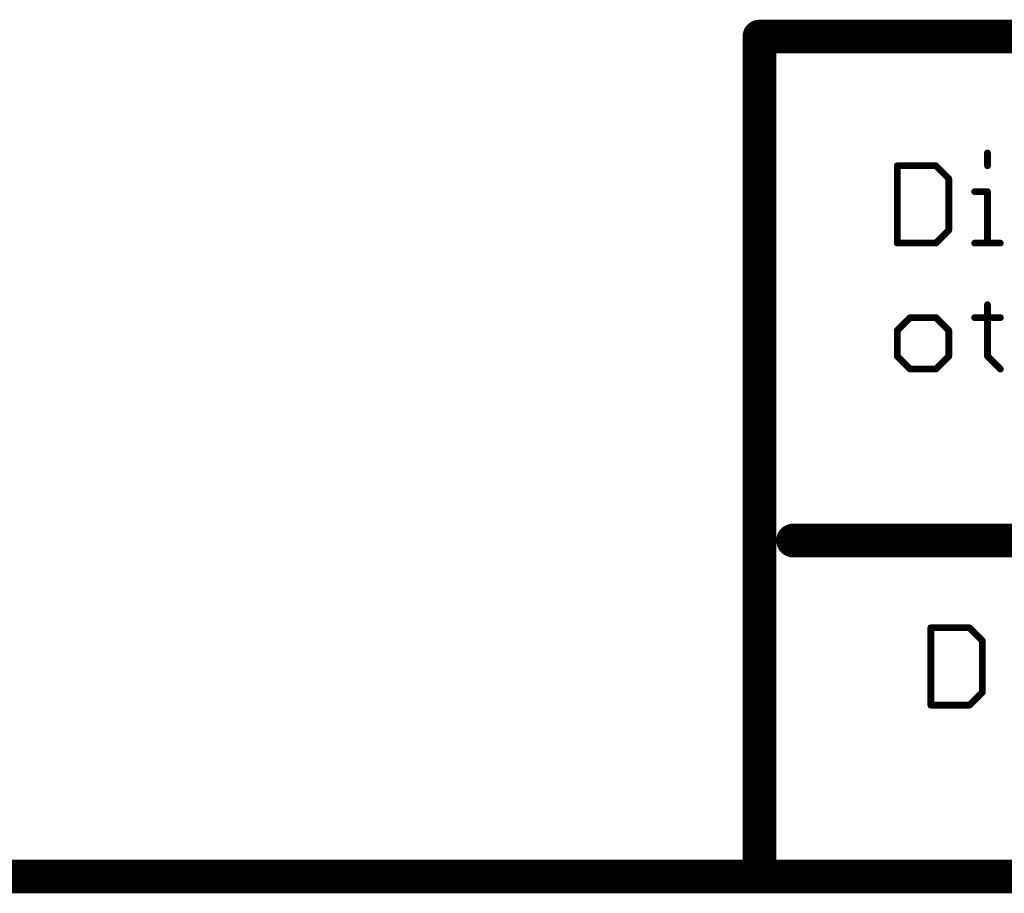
# Model space of a CAD drawing. Extents: x -1.3 to 9.2, y -4.6 to 3.5.
# Tile 68 of 215: x 4.327 to 4.912, y -4.563 to -4.043. Entities that reach past the tile are written whole.
import ezdxf

# ---------------------------------------------------------------- set-up
doc = ezdxf.new("R2010")
doc.units = 0
doc.layers.get('0').update_dxf_attribs({"linetype": 'CONTINUOUS'})
doc.layers.add('acc-ni-360-23-a_document', color=1, linetype='CONTINUOUS')

# ---------------------------------------------------------------- blocks, each defined once
blk = doc.blocks.new('D40')
at = {"const_width": 0.005}
blk.add_lwpolyline([(-0.0025, 0, 1), (0.0025, 0, 1)], format="xyb", close=True, dxfattribs=at)
blk = doc.blocks.new('D41')
at = {"const_width": 0.001}
blk.add_lwpolyline([(-0.0005, 0, 1), (0.0005, 0, 1)], format="xyb", close=True, dxfattribs=at)
blk = doc.blocks.new('D42')
at = {"const_width": 0.01}
blk.add_lwpolyline([(-0.005, 0, 1), (0.005, 0, 1)], format="xyb", close=True, dxfattribs=at)
blk = doc.blocks.new('D43')
at = {"const_width": 0.002}
blk.add_lwpolyline([(-0.001, 0, 1), (0.001, 0, 1)], format="xyb", close=True, dxfattribs=at)

msp = doc.modelspace()

# ---------------------------------------------------------------- linework, layer by layer
at = {"layer": 'acc-ni-360-23-a_document', "color": 1}
for points, const_width in [([(4.766618, -4.048, 1), (4.766618, -4.058)], 0.01), ([(4.771618, -4.053, 1), (4.761618, -4.053)], 0.01), ([(4.90333, -4.122288, 1), (4.90133, -4.122288)], 0.002), ([(4.849618, -4.129961, 1), (4.847618, -4.129961)], 0.002), ([(4.848618, -4.128961, 1), (4.848618, -4.130961)], 0.002), ([(4.872345, -4.129254, 1.000854), (4.87093, -4.130668)], 0.002), ([(4.871638, -4.130961, 1), (4.871638, -4.128961)], 0.002), ([(4.90133, -4.129961, 1), (4.90333, -4.129961)], 0.002), ([(4.880311, -4.137634, 1), (4.878311, -4.137634)], 0.002), ([(4.878604, -4.138341, 1), (4.880018, -4.136927)], 0.002), ([(4.894657, -4.144307, 1), (4.894657, -4.146307)], 0.002), ([(4.90333, -4.145307, 1), (4.90133, -4.145307)], 0.002), ([(4.90233, -4.146307, 1), (4.90233, -4.144307)], 0.002), ([(4.878311, -4.168327, 1), (4.880311, -4.168327)], 0.002), ([(4.880018, -4.169034, 1), (4.878604, -4.16762)], 0.002), ([(4.848618, -4.175, 1), (4.848618, -4.177)], 0.002), ([(4.847618, -4.176, 1), (4.849618, -4.176)], 0.002), ([(4.87093, -4.175293, 0.999854), (4.872345, -4.176707)], 0.002), ([(4.871638, -4.177, 1), (4.871638, -4.175)], 0.002), ([(4.894657, -4.175, 1), (4.894657, -4.177)], 0.002), ([(4.90133, -4.176, 1), (4.90333, -4.176)], 0.002), ([(4.910004, -4.177, 1), (4.910004, -4.175)], 0.002), ([(4.90333, -4.212634, 1), (4.90133, -4.212634)], 0.002), ([(4.856291, -4.219307, 1), (4.856291, -4.221307)], 0.002), ([(4.856998, -4.221014, 1), (4.855584, -4.2196)], 0.002), ([(4.872345, -4.2196, 1.000854), (4.87093, -4.221014)], 0.002), ([(4.871638, -4.221307, 1), (4.871638, -4.219307)], 0.002), ([(4.894657, -4.219307, 1), (4.894657, -4.221307)], 0.002), ([(4.910004, -4.221307, 1), (4.910004, -4.219307)], 0.002), ([(4.847911, -4.227273, 1.000854), (4.849325, -4.228688)], 0.002), ([(4.849618, -4.22798, 1), (4.847618, -4.22798)], 0.002), ([(4.880311, -4.22798, 1), (4.878311, -4.22798)], 0.002), ([(4.878604, -4.228688, 0.999854), (4.880018, -4.227273)], 0.002), ([(4.849325, -4.24262, 1), (4.847911, -4.244034)], 0.002), ([(4.847618, -4.243327, 1), (4.849618, -4.243327)], 0.002), ([(4.878311, -4.243327, 1), (4.880311, -4.243327)], 0.002), ([(4.880018, -4.244034, 1), (4.878604, -4.24262)], 0.002), ([(4.903037, -4.24262, 1), (4.901623, -4.244034)], 0.002), ([(4.90133, -4.243327, 1), (4.90333, -4.243327)], 0.002), ([(4.856291, -4.25, 1), (4.856291, -4.252)], 0.002), ([(4.855584, -4.251707, 1), (4.856998, -4.250293)], 0.002), ([(4.87093, -4.250293, 0.999854), (4.872345, -4.251707)], 0.002), ([(4.871638, -4.252, 1), (4.871638, -4.25)], 0.002), ([(4.909296, -4.251707, 1.000854), (4.910711, -4.250293)], 0.002), ([(4.786618, -4.348, 1), (4.786618, -4.358)], 0.01), ([(4.869618, -4.404961, 1), (4.867618, -4.404961)], 0.002), ([(4.868618, -4.403961, 1), (4.868618, -4.405961)], 0.002), ([(4.892345, -4.404254, 1.000854), (4.89093, -4.405668)], 0.002), ([(4.891638, -4.405961, 1), (4.891638, -4.403961)], 0.002), ([(4.900311, -4.412634, 1), (4.898311, -4.412634)], 0.002), ([(4.898604, -4.413341, 1), (4.900018, -4.411927)], 0.002), ([(4.898311, -4.443327, 1), (4.900311, -4.443327)], 0.002), ([(4.900018, -4.444034, 1), (4.898604, -4.44262)], 0.002), ([(4.868618, -4.45, 1), (4.868618, -4.452)], 0.002), ([(4.867618, -4.451, 1), (4.869618, -4.451)], 0.002), ([(4.89093, -4.450293, 0.999854), (4.892345, -4.451707)], 0.002), ([(4.891638, -4.452, 1), (4.891638, -4.45)], 0.002), ([(4.766618, -4.548, 1), (4.766618, -4.558)], 0.01), ([(4.766618, -4.558, 1), (4.766618, -4.548)], 0.01), ([(4.761618, -4.553, 1), (4.771618, -4.553)], 0.01)]:
    msp.add_lwpolyline(points, format="xyb", dxfattribs=dict(at, const_width=const_width))
for points, const_width in [([(4.766618, -4.053), (6.566618, -4.053)], 0.02), ([(4.766618, -4.553), (4.766618, -4.053)], 0.02), ([(4.766618, -4.048), (4.766618, -4.048)], 0.01), ([(4.766618, -4.048), (4.766618, -4.048)], 0.01), ([(4.771618, -4.053), (4.771618, -4.053)], 0.01), ([(4.771618, -4.053), (4.771618, -4.053)], 0.01), ([(4.90233, -4.129961), (4.90233, -4.122288)], 0.004), ([(4.90333, -4.122288), (4.90333, -4.122288)], 0.002), ([(4.90333, -4.122288), (4.90333, -4.122288)], 0.002), ([(4.848618, -4.176), (4.848618, -4.129961)], 0.004), ([(4.848618, -4.129961), (4.871638, -4.129961)], 0.004), ([(4.848618, -4.128961), (4.848618, -4.128961)], 0.002), ([(4.848618, -4.128961), (4.848618, -4.128961)], 0.002), ([(4.849618, -4.129961), (4.849618, -4.129961)], 0.002), ([(4.849618, -4.129961), (4.849618, -4.129961)], 0.002), ([(4.871638, -4.129961), (4.879311, -4.137634)], 0.004), ([(4.871638, -4.130961), (4.871638, -4.130961)], 0.002), ([(4.871638, -4.130961), (4.871638, -4.130961)], 0.002), ([(4.872345, -4.129254), (4.872345, -4.129254)], 0.002), ([(4.872345, -4.129254), (4.872345, -4.129254)], 0.002), ([(4.90133, -4.129961), (4.90133, -4.129961)], 0.002), ([(4.90133, -4.129961), (4.90133, -4.129961)], 0.002), ([(4.879311, -4.168327), (4.879311, -4.137634)], 0.004), ([(4.878604, -4.138341), (4.878604, -4.138341)], 0.002), ([(4.878604, -4.138341), (4.878604, -4.138341)], 0.002), ([(4.880311, -4.137634), (4.880311, -4.137634)], 0.002), ([(4.880311, -4.137634), (4.880311, -4.137634)], 0.002), ([(4.894657, -4.145307), (4.90233, -4.145307)], 0.004), ([(4.894657, -4.144307), (4.894657, -4.144307)], 0.002), ([(4.894657, -4.144307), (4.894657, -4.144307)], 0.002), ([(4.90233, -4.176), (4.90233, -4.145307)], 0.004), ([(4.90233, -4.146307), (4.90233, -4.146307)], 0.002), ([(4.90233, -4.146307), (4.90233, -4.146307)], 0.002), ([(4.90333, -4.145307), (4.90333, -4.145307)], 0.002), ([(4.90333, -4.145307), (4.90333, -4.145307)], 0.002), ([(4.871638, -4.176), (4.879311, -4.168327)], 0.004), ([(4.878311, -4.168327), (4.878311, -4.168327)], 0.002), ([(4.878311, -4.168327), (4.878311, -4.168327)], 0.002), ([(4.880018, -4.169034), (4.880018, -4.169034)], 0.002), ([(4.880018, -4.169034), (4.880018, -4.169034)], 0.002), ([(4.848618, -4.176), (4.871638, -4.176)], 0.004), ([(4.847618, -4.176), (4.847618, -4.176)], 0.002), ([(4.847618, -4.176), (4.847618, -4.176)], 0.002), ([(4.848618, -4.175), (4.848618, -4.175)], 0.002), ([(4.848618, -4.175), (4.848618, -4.175)], 0.002), ([(4.87093, -4.175293), (4.87093, -4.175293)], 0.002), ([(4.87093, -4.175293), (4.87093, -4.175293)], 0.002), ([(4.871638, -4.177), (4.871638, -4.177)], 0.002), ([(4.871638, -4.177), (4.871638, -4.177)], 0.002), ([(4.894657, -4.176), (4.910004, -4.176)], 0.004), ([(4.894657, -4.175), (4.894657, -4.175)], 0.002), ([(4.894657, -4.175), (4.894657, -4.175)], 0.002), ([(4.90133, -4.176), (4.90133, -4.176)], 0.002), ([(4.90133, -4.176), (4.90133, -4.176)], 0.002), ([(4.910004, -4.177), (4.910004, -4.177)], 0.002), ([(4.910004, -4.177), (4.910004, -4.177)], 0.002), ([(4.90233, -4.243327), (4.90233, -4.212634)], 0.004), ([(4.90333, -4.212634), (4.90333, -4.212634)], 0.002), ([(4.90333, -4.212634), (4.90333, -4.212634)], 0.002), ([(4.848618, -4.22798), (4.856291, -4.220307)], 0.004), ([(4.856291, -4.220307), (4.871638, -4.220307)], 0.004), ([(4.856291, -4.219307), (4.856291, -4.219307)], 0.002), ([(4.856291, -4.219307), (4.856291, -4.219307)], 0.002), ([(4.856998, -4.221014), (4.856998, -4.221014)], 0.002), ([(4.856998, -4.221014), (4.856998, -4.221014)], 0.002), ([(4.871638, -4.220307), (4.879311, -4.22798)], 0.004), ([(4.871638, -4.221307), (4.871638, -4.221307)], 0.002), ([(4.871638, -4.221307), (4.871638, -4.221307)], 0.002), ([(4.872345, -4.2196), (4.872345, -4.2196)], 0.002), ([(4.872345, -4.2196), (4.872345, -4.2196)], 0.002), ([(4.894657, -4.220307), (4.910004, -4.220307)], 0.004), ([(4.894657, -4.219307), (4.894657, -4.219307)], 0.002), ([(4.894657, -4.219307), (4.894657, -4.219307)], 0.002), ([(4.910004, -4.221307), (4.910004, -4.221307)], 0.002), ([(4.910004, -4.221307), (4.910004, -4.221307)], 0.002), ([(4.848618, -4.243327), (4.848618, -4.22798)], 0.004), ([(4.847911, -4.227273), (4.847911, -4.227273)], 0.002), ([(4.847911, -4.227273), (4.847911, -4.227273)], 0.002), ([(4.849618, -4.22798), (4.849618, -4.22798)], 0.002), ([(4.849618, -4.22798), (4.849618, -4.22798)], 0.002), ([(4.879311, -4.243327), (4.879311, -4.22798)], 0.004), ([(4.878604, -4.228688), (4.878604, -4.228688)], 0.002), ([(4.878604, -4.228688), (4.878604, -4.228688)], 0.002), ([(4.880311, -4.22798), (4.880311, -4.22798)], 0.002), ([(4.880311, -4.22798), (4.880311, -4.22798)], 0.002), ([(4.848618, -4.243327), (4.856291, -4.251)], 0.004), ([(4.847618, -4.243327), (4.847618, -4.243327)], 0.002), ([(4.847618, -4.243327), (4.847618, -4.243327)], 0.002), ([(4.849325, -4.24262), (4.849325, -4.24262)], 0.002), ([(4.849325, -4.24262), (4.849325, -4.24262)], 0.002), ([(4.871638, -4.251), (4.879311, -4.243327)], 0.004), ([(4.878311, -4.243327), (4.878311, -4.243327)], 0.002), ([(4.878311, -4.243327), (4.878311, -4.243327)], 0.002), ([(4.880018, -4.244034), (4.880018, -4.244034)], 0.002), ([(4.880018, -4.244034), (4.880018, -4.244034)], 0.002), ([(4.90233, -4.243327), (4.910004, -4.251)], 0.004), ([(4.90133, -4.243327), (4.90133, -4.243327)], 0.002), ([(4.90133, -4.243327), (4.90133, -4.243327)], 0.002), ([(4.903037, -4.24262), (4.903037, -4.24262)], 0.002), ([(4.903037, -4.24262), (4.903037, -4.24262)], 0.002), ([(4.856291, -4.251), (4.871638, -4.251)], 0.004), ([(4.855584, -4.251707), (4.855584, -4.251707)], 0.002), ([(4.855584, -4.251707), (4.855584, -4.251707)], 0.002), ([(4.856291, -4.25), (4.856291, -4.25)], 0.002), ([(4.856291, -4.25), (4.856291, -4.25)], 0.002), ([(4.87093, -4.250293), (4.87093, -4.250293)], 0.002), ([(4.87093, -4.250293), (4.87093, -4.250293)], 0.002), ([(4.871638, -4.252), (4.871638, -4.252)], 0.002), ([(4.871638, -4.252), (4.871638, -4.252)], 0.002), ([(4.909296, -4.251707), (4.909296, -4.251707)], 0.002), ([(4.909296, -4.251707), (4.909296, -4.251707)], 0.002), ([(4.786618, -4.353), (6.566618, -4.353)], 0.02), ([(4.786618, -4.348), (4.786618, -4.348)], 0.01), ([(4.786618, -4.348), (4.786618, -4.348)], 0.01), ([(4.868618, -4.404961), (4.891638, -4.404961)], 0.004), ([(4.868618, -4.451), (4.868618, -4.404961)], 0.004), ([(4.868618, -4.403961), (4.868618, -4.403961)], 0.002), ([(4.868618, -4.403961), (4.868618, -4.403961)], 0.002), ([(4.869618, -4.404961), (4.869618, -4.404961)], 0.002), ([(4.869618, -4.404961), (4.869618, -4.404961)], 0.002), ([(4.891638, -4.404961), (4.899311, -4.412634)], 0.004), ([(4.891638, -4.405961), (4.891638, -4.405961)], 0.002), ([(4.891638, -4.405961), (4.891638, -4.405961)], 0.002), ([(4.892345, -4.404254), (4.892345, -4.404254)], 0.002), ([(4.892345, -4.404254), (4.892345, -4.404254)], 0.002), ([(4.899311, -4.443327), (4.899311, -4.412634)], 0.004), ([(4.898604, -4.413341), (4.898604, -4.413341)], 0.002), ([(4.898604, -4.413341), (4.898604, -4.413341)], 0.002), ([(4.900311, -4.412634), (4.900311, -4.412634)], 0.002), ([(4.900311, -4.412634), (4.900311, -4.412634)], 0.002), ([(4.891638, -4.451), (4.899311, -4.443327)], 0.004), ([(4.898311, -4.443327), (4.898311, -4.443327)], 0.002), ([(4.898311, -4.443327), (4.898311, -4.443327)], 0.002), ([(4.900018, -4.444034), (4.900018, -4.444034)], 0.002), ([(4.900018, -4.444034), (4.900018, -4.444034)], 0.002), ([(4.868618, -4.451), (4.891638, -4.451)], 0.004), ([(4.867618, -4.451), (4.867618, -4.451)], 0.002), ([(4.867618, -4.451), (4.867618, -4.451)], 0.002), ([(4.868618, -4.45), (4.868618, -4.45)], 0.002), ([(4.868618, -4.45), (4.868618, -4.45)], 0.002), ([(4.89093, -4.450293), (4.89093, -4.450293)], 0.002), ([(4.89093, -4.450293), (4.89093, -4.450293)], 0.002), ([(4.891638, -4.452), (4.891638, -4.452)], 0.002), ([(4.891638, -4.452), (4.891638, -4.452)], 0.002), ([(4.066618, -4.553), (4.771618, -4.553)], 0.02), ([(4.766618, -4.553), (6.566618, -4.553)], 0.02), ([(4.766618, -4.548), (4.766618, -4.548)], 0.01), ([(4.766618, -4.548), (4.766618, -4.548)], 0.01), ([(4.761618, -4.553), (4.761618, -4.553)], 0.01), ([(4.761618, -4.553), (4.761618, -4.553)], 0.01), ([(4.766618, -4.558), (4.766618, -4.558)], 0.01), ([(4.766618, -4.558), (4.766618, -4.558)], 0.01)]:
    msp.add_lwpolyline(points, dxfattribs=dict(at, const_width=const_width))

# ---------------------------------------------------------------- block references
at = {"layer": 'acc-ni-360-23-a_document'}
for name, p in [('D42', (4.766618, -4.053)), ('D42', (4.766618, -4.053)), ('D40', (4.766618, -4.048)), ('D40', (4.766618, -4.048)), ('D40', (4.766618, -4.048)), ('D40', (4.761618, -4.053)), ('D40', (4.766618, -4.058)), ('D40', (4.771618, -4.053)), ('D40', (4.771618, -4.053)), ('D40', (4.771618, -4.053)), ('D43', (4.90233, -4.122288)), ('D41', (4.90133, -4.122288)), ('D41', (4.90333, -4.122288)), ('D41', (4.90333, -4.122288)), ('D41', (4.90333, -4.122288)), ('D43', (4.848618, -4.129961)), ('D43', (4.848618, -4.129961)), ('D41', (4.847618, -4.129961)), ('D41', (4.848618, -4.128961)), ('D41', (4.848618, -4.128961)), ('D41', (4.848618, -4.128961)), ('D41', (4.848618, -4.130961)), ('D41', (4.849618, -4.129961)), ('D41', (4.849618, -4.129961)), ('D41', (4.849618, -4.129961)), ('D43', (4.871638, -4.129961)), ('D43', (4.871638, -4.129961)), ('D41', (4.87093, -4.130668)), ('D41', (4.871638, -4.128961)), ('D41', (4.871638, -4.130961)), ('D41', (4.871638, -4.130961)), ('D41', (4.871638, -4.130961)), ('D41', (4.872345, -4.129254)), ('D41', (4.872345, -4.129254)), ('D41', (4.872345, -4.129254)), ('D43', (4.90233, -4.129961)), ('D41', (4.90133, -4.129961)), ('D41', (4.90133, -4.129961)), ('D41', (4.90133, -4.129961)), ('D41', (4.90333, -4.129961)), ('D43', (4.879311, -4.137634)), ('D43', (4.879311, -4.137634)), ('D41', (4.878311, -4.137634)), ('D41', (4.878604, -4.138341)), ('D41', (4.878604, -4.138341)), ('D41', (4.878604, -4.138341)), ('D41', (4.880018, -4.136927)), ('D41', (4.880311, -4.137634)), ('D41', (4.880311, -4.137634)), ('D41', (4.880311, -4.137634)), ('D43', (4.894657, -4.145307)), ('D41', (4.894657, -4.144307)), ('D41', (4.894657, -4.144307)), ('D41', (4.894657, -4.144307)), ('D41', (4.894657, -4.146307)), ('D43', (4.90233, -4.145307)), ('D43', (4.90233, -4.145307)), ('D41', (4.90133, -4.145307)), ('D41', (4.90233, -4.144307)), ('D41', (4.90233, -4.146307)), ('D41', (4.90233, -4.146307)), ('D41', (4.90233, -4.146307)), ('D41', (4.90333, -4.145307)), ('D41', (4.90333, -4.145307)), ('D41', (4.90333, -4.145307)), ('D43', (4.879311, -4.168327)), ('D43', (4.879311, -4.168327)), ('D41', (4.878311, -4.168327)), ('D41', (4.878311, -4.168327)), ('D41', (4.878311, -4.168327)), ('D41', (4.878604, -4.16762)), ('D41', (4.880018, -4.169034)), ('D41', (4.880018, -4.169034)), ('D41', (4.880018, -4.169034)), ('D41', (4.880311, -4.168327)), ('D43', (4.848618, -4.176)), ('D43', (4.848618, -4.176)), ('D41', (4.847618, -4.176)), ('D41', (4.847618, -4.176)), ('D41', (4.847618, -4.176)), ('D41', (4.848618, -4.175)), ('D41', (4.848618, -4.175)), ('D41', (4.848618, -4.175)), ('D41', (4.848618, -4.177)), ('D41', (4.849618, -4.176)), ('D43', (4.871638, -4.176)), ('D43', (4.871638, -4.176)), ('D41', (4.87093, -4.175293)), ('D41', (4.87093, -4.175293)), ('D41', (4.87093, -4.175293)), ('D41', (4.871638, -4.175)), ('D41', (4.871638, -4.177)), ('D41', (4.871638, -4.177)), ('D41', (4.871638, -4.177)), ('D41', (4.872345, -4.176707)), ('D43', (4.894657, -4.176)), ('D41', (4.894657, -4.175)), ('D41', (4.894657, -4.175)), ('D41', (4.894657, -4.175)), ('D41', (4.894657, -4.177)), ('D43', (4.90233, -4.176)), ('D41', (4.90133, -4.176)), ('D41', (4.90133, -4.176)), ('D41', (4.90133, -4.176)), ('D41', (4.90333, -4.176)), ('D43', (4.910004, -4.176)), ('D41', (4.910004, -4.175)), ('D41', (4.910004, -4.177)), ('D41', (4.910004, -4.177)), ('D41', (4.910004, -4.177)), ('D43', (4.90233, -4.212634)), ('D41', (4.90133, -4.212634)), ('D41', (4.90333, -4.212634)), ('D41', (4.90333, -4.212634)), ('D41', (4.90333, -4.212634)), ('D43', (4.856291, -4.220307)), ('D43', (4.856291, -4.220307)), ('D41', (4.855584, -4.2196)), ('D41', (4.856291, -4.219307)), ('D41', (4.856291, -4.219307)), ('D41', (4.856291, -4.219307)), ('D41', (4.856291, -4.221307)), ('D41', (4.856998, -4.221014)), ('D41', (4.856998, -4.221014)), ('D41', (4.856998, -4.221014)), ('D43', (4.871638, -4.220307)), ('D43', (4.871638, -4.220307)), ('D41', (4.87093, -4.221014)), ('D41', (4.871638, -4.219307)), ('D41', (4.871638, -4.221307)), ('D41', (4.871638, -4.221307)), ('D41', (4.871638, -4.221307)), ('D41', (4.872345, -4.2196)), ('D41', (4.872345, -4.2196)), ('D41', (4.872345, -4.2196)), ('D43', (4.894657, -4.220307)), ('D41', (4.894657, -4.219307)), ('D41', (4.894657, -4.219307)), ('D41', (4.894657, -4.219307)), ('D41', (4.894657, -4.221307)), ('D43', (4.910004, -4.220307)), ('D41', (4.910004, -4.219307)), ('D41', (4.910004, -4.221307)), ('D41', (4.910004, -4.221307)), ('D41', (4.910004, -4.221307)), ('D43', (4.848618, -4.22798)), ('D43', (4.848618, -4.22798)), ('D41', (4.847618, -4.22798)), ('D41', (4.847911, -4.227273)), ('D41', (4.847911, -4.227273)), ('D41', (4.847911, -4.227273)), ('D41', (4.849325, -4.228688)), ('D41', (4.849618, -4.22798)), ('D41', (4.849618, -4.22798)), ('D41', (4.849618, -4.22798)), ('D43', (4.879311, -4.22798)), ('D43', (4.879311, -4.22798)), ('D41', (4.878311, -4.22798)), ('D41', (4.878604, -4.228688)), ('D41', (4.878604, -4.228688)), ('D41', (4.878604, -4.228688)), ('D41', (4.880018, -4.227273)), ('D41', (4.880311, -4.22798)), ('D41', (4.880311, -4.22798)), ('D41', (4.880311, -4.22798)), ('D43', (4.848618, -4.243327)), ('D43', (4.848618, -4.243327)), ('D41', (4.847618, -4.243327)), ('D41', (4.847618, -4.243327)), ('D41', (4.847618, -4.243327)), ('D41', (4.847911, -4.244034)), ('D41', (4.849325, -4.24262)), ('D41', (4.849325, -4.24262)), ('D41', (4.849325, -4.24262)), ('D41', (4.849618, -4.243327)), ('D43', (4.879311, -4.243327)), ('D43', (4.879311, -4.243327)), ('D41', (4.878311, -4.243327)), ('D41', (4.878311, -4.243327)), ('D41', (4.878311, -4.243327)), ('D41', (4.878604, -4.24262)), ('D41', (4.880018, -4.244034)), ('D41', (4.880018, -4.244034)), ('D41', (4.880018, -4.244034)), ('D41', (4.880311, -4.243327)), ('D43', (4.90233, -4.243327)), ('D43', (4.90233, -4.243327)), ('D41', (4.90133, -4.243327)), ('D41', (4.90133, -4.243327)), ('D41', (4.90133, -4.243327)), ('D41', (4.901623, -4.244034)), ('D41', (4.903037, -4.24262)), ('D41', (4.903037, -4.24262)), ('D41', (4.903037, -4.24262)), ('D41', (4.90333, -4.243327)), ('D43', (4.856291, -4.251)), ('D43', (4.856291, -4.251)), ('D41', (4.855584, -4.251707)), ('D41', (4.855584, -4.251707)), ('D41', (4.855584, -4.251707)), ('D41', (4.856291, -4.25)), ('D41', (4.856291, -4.25)), ('D41', (4.856291, -4.25)), ('D41', (4.856291, -4.252)), ('D41', (4.856998, -4.250293)), ('D43', (4.871638, -4.251)), ('D43', (4.871638, -4.251)), ('D41', (4.87093, -4.250293)), ('D41', (4.87093, -4.250293)), ('D41', (4.87093, -4.250293)), ('D41', (4.871638, -4.25)), ('D41', (4.871638, -4.252)), ('D41', (4.871638, -4.252)), ('D41', (4.871638, -4.252)), ('D41', (4.872345, -4.251707)), ('D43', (4.910004, -4.251)), ('D41', (4.909296, -4.251707)), ('D41', (4.909296, -4.251707)), ('D41', (4.909296, -4.251707)), ('D41', (4.910711, -4.250293)), ('D42', (4.786618, -4.353)), ('D40', (4.786618, -4.348)), ('D40', (4.786618, -4.348)), ('D40', (4.786618, -4.348)), ('D40', (4.786618, -4.358)), ('D43', (4.868618, -4.404961)), ('D43', (4.868618, -4.404961)), ('D41', (4.867618, -4.404961)), ('D41', (4.868618, -4.403961)), ('D41', (4.868618, -4.403961)), ('D41', (4.868618, -4.403961)), ('D41', (4.868618, -4.405961)), ('D41', (4.869618, -4.404961)), ('D41', (4.869618, -4.404961)), ('D41', (4.869618, -4.404961)), ('D43', (4.891638, -4.404961)), ('D43', (4.891638, -4.404961)), ('D41', (4.89093, -4.405668)), ('D41', (4.891638, -4.403961)), ('D41', (4.891638, -4.405961)), ('D41', (4.891638, -4.405961)), ('D41', (4.891638, -4.405961)), ('D41', (4.892345, -4.404254)), ('D41', (4.892345, -4.404254)), ('D41', (4.892345, -4.404254)), ('D43', (4.899311, -4.412634)), ('D43', (4.899311, -4.412634)), ('D41', (4.900018, -4.411927)), ('D41', (4.898311, -4.412634)), ('D41', (4.898604, -4.413341)), ('D41', (4.898604, -4.413341)), ('D41', (4.898604, -4.413341)), ('D41', (4.900311, -4.412634)), ('D41', (4.900311, -4.412634)), ('D41', (4.900311, -4.412634)), ('D43', (4.899311, -4.443327)), ('D41', (4.898311, -4.443327)), ('D41', (4.898311, -4.443327)), ('D41', (4.898311, -4.443327)), ('D41', (4.898604, -4.44262)), ('D41', (4.900018, -4.444034)), ('D41', (4.900018, -4.444034)), ('D41', (4.900018, -4.444034)), ('D41', (4.900311, -4.443327)), ('D43', (4.868618, -4.451)), ('D43', (4.868618, -4.451)), ('D41', (4.867618, -4.451)), ('D41', (4.867618, -4.451)), ('D41', (4.867618, -4.451)), ('D41', (4.868618, -4.45)), ('D41', (4.868618, -4.45)), ('D41', (4.868618, -4.45)), ('D41', (4.868618, -4.452)), ('D41', (4.869618, -4.451)), ('D43', (4.891638, -4.451)), ('D43', (4.891638, -4.451)), ('D41', (4.89093, -4.450293)), ('D41', (4.89093, -4.450293)), ('D41', (4.89093, -4.450293)), ('D41', (4.891638, -4.45)), ('D41', (4.891638, -4.452)), ('D41', (4.891638, -4.452)), ('D41', (4.891638, -4.452)), ('D41', (4.892345, -4.451707)), ('D42', (4.766618, -4.553)), ('D42', (4.766618, -4.553)), ('D40', (4.766618, -4.548)), ('D40', (4.766618, -4.548)), ('D40', (4.766618, -4.548)), ('D40', (4.766618, -4.548)), ('D42', (4.771618, -4.553)), ('D40', (4.761618, -4.553)), ('D40', (4.761618, -4.553)), ('D40', (4.761618, -4.553)), ('D40', (4.771618, -4.553)), ('D40', (4.766618, -4.558)), ('D40', (4.766618, -4.558)), ('D40', (4.766618, -4.558)), ('D40', (4.766618, -4.558))]:
    msp.add_blockref(name, p, dxfattribs=at)

doc.saveas('drawing.dxf')
